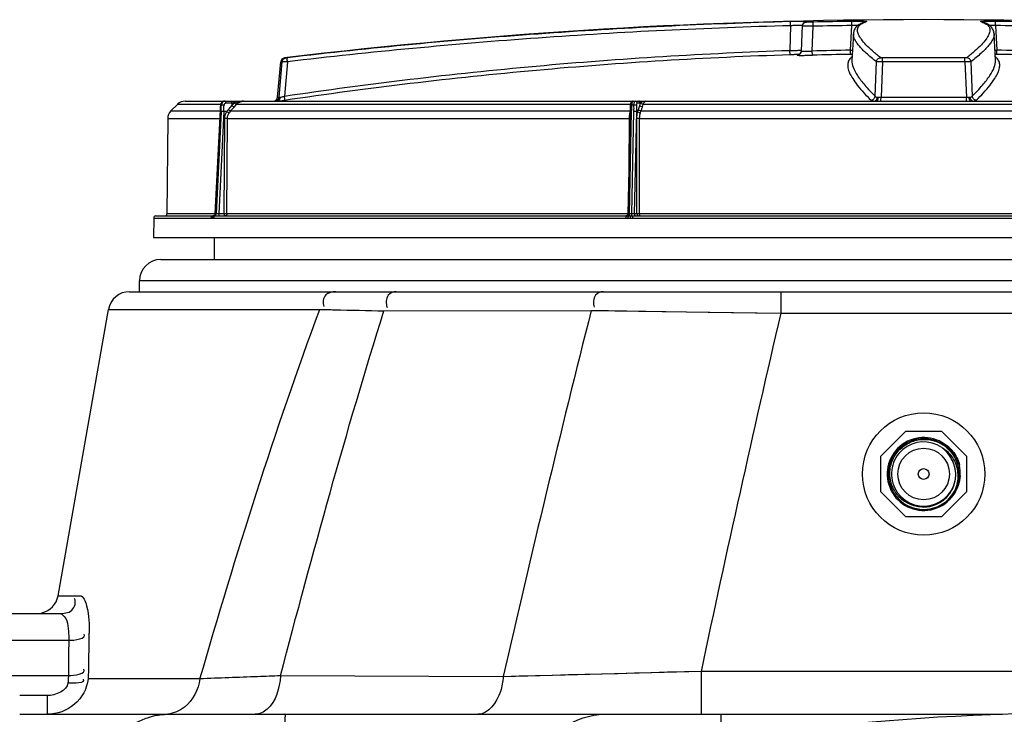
# Model space of a CAD drawing. Header units: millimetres. Extents: x 0 to 297, y 0 to 210.
# Tile 42 of 46: x 251 to 262, y 173 to 181. Entities that reach past the tile are written whole.
import ezdxf

# ---------------------------------------------------------------- set-up
doc = ezdxf.new("R2010")
doc.units = ezdxf.units.MM
doc.header["$LTSCALE"] = 16.335
doc.layers.get('0').update_dxf_attribs({"linetype": 'CONTINUOUS'})
doc.layers.add('08_SURFACES', color=7, linetype='CONTINUOUS')
doc.layers.add('AXES_REF', color=7, linetype='CONTINUOUS')

msp = doc.modelspace()

# ---------------------------------------------------------------- linework, layer by layer
at = {"color": 9, "linetype": 'Continuous'}
for p, q in [((259.993, 180.736), (259.993, 180.744)), ((260.069, 180.688), (260.068, 180.736)), ((260.521, 180.696), (260.52, 180.744)), ((262.196, 180.696), (262.197, 180.744)), ((259.807, 180.694), (259.798, 180.407)), ((260.069, 180.688), (259.944, 180.688)), ((260.059, 180.399), (260.069, 180.688)), ((260.505, 180.409), (260.521, 180.696)), ((262.196, 180.696), (262.212, 180.409)), ((259.885, 180.361), (259.885, 180.351)), ((260.06, 180.351), (260.059, 180.399)), ((260.506, 180.361), (260.505, 180.409)), ((260.505, 180.409), (260.528, 180.409)), ((262.189, 180.409), (262.212, 180.409)), ((262.211, 180.361), (262.212, 180.409)), ((253.876, 180.273), (253.841, 179.86)), ((253.876, 180.273), (253.861, 180.273)), ((253.92, 180.319), (253.905, 180.319)), ((253.939, 180.274), (253.905, 179.874)), ((260.792, 179.874), (260.808, 180.274)), ((260.877, 180.273), (260.861, 179.86)), ((261.84, 180.273), (260.877, 180.273)), ((261.837, 180.319), (260.88, 180.319)), ((261.84, 180.273), (261.856, 179.86)), ((261.909, 180.274), (261.924, 179.874)), ((253.291, 179.792), (253.224, 179.791)), ((253.318, 179.792), (253.291, 179.792)), ((253.291, 179.792), (253.292, 179.763)), ((253.292, 179.763), (253.318, 179.792)), ((253.321, 179.793), (253.318, 179.792)), ((253.825, 179.86), (253.841, 179.86)), ((253.827, 179.816), (253.905, 179.827)), ((253.827, 179.816), (260.788, 179.816)), ((258.047, 179.792), (258.018, 179.791)), ((258.058, 179.792), (258.047, 179.792)), ((258.047, 179.792), (258.049, 179.763)), ((258.049, 179.763), (258.058, 179.792)), ((258.06, 179.793), (258.058, 179.792)), ((260.861, 179.86), (261.856, 179.86)), ((261.929, 179.816), (268.89, 179.816)), ((252.581, 179.701), (253.154, 179.701)), ((253.159, 179.778), (252.659, 179.778)), ((253.155, 179.696), (253.097, 178.501)), ((253.166, 179.696), (253.109, 178.501)), ((253.197, 179.695), (253.139, 178.502)), ((253.155, 179.696), (253.153, 179.696)), ((253.169, 179.767), (253.159, 179.767)), ((253.232, 179.693), (253.197, 179.695)), ((253.276, 179.701), (257.936, 179.701)), ((253.318, 179.747), (253.346, 179.778)), ((257.939, 179.778), (253.346, 179.778)), ((257.949, 179.696), (257.925, 178.501)), ((257.976, 179.696), (257.952, 178.501)), ((257.976, 179.767), (257.953, 179.767)), ((258.008, 179.695), (257.984, 178.502)), ((258.025, 179.693), (258.008, 179.695)), ((258.063, 179.701), (264.654, 179.701)), ((258.079, 179.747), (258.089, 179.778)), ((264.628, 179.778), (258.089, 179.778)), ((252.544, 179.613), (253.149, 179.613)), ((253.202, 178.502), (253.21, 179.613)), ((253.24, 179.613), (253.21, 179.613)), ((253.233, 178.502), (253.24, 179.613)), ((253.24, 179.613), (257.925, 179.613)), ((257.925, 179.613), (257.921, 179.032)), ((258.015, 178.502), (258.014, 179.613)), ((258.046, 179.613), (258.014, 179.613)), ((258.046, 179.613), (264.671, 179.613)), ((258.046, 178.502), (258.046, 179.613)), ((252.38, 178.453), (253.048, 178.453)), ((253.095, 178.502), (252.534, 178.502)), ((253.048, 178.453), (253.058, 178.453)), ((253.058, 178.453), (253.07, 178.453)), ((253.07, 178.453), (253.08, 178.453)), ((253.073, 178.477), (253.078, 178.477)), ((253.078, 178.477), (253.089, 178.477)), ((253.08, 178.453), (257.884, 178.453)), ((253.089, 178.477), (253.103, 178.477)), ((253.097, 178.501), (253.095, 178.501)), ((253.109, 178.501), (253.097, 178.501)), ((253.202, 178.502), (253.139, 178.502)), ((253.233, 178.502), (253.202, 178.502)), ((257.91, 178.502), (253.233, 178.502)), ((257.884, 178.453), (257.909, 178.453)), ((257.894, 178.477), (257.917, 178.477)), ((257.909, 178.453), (257.936, 178.453)), ((257.917, 178.477), (257.944, 178.477)), ((257.952, 178.501), (257.925, 178.501)), ((257.936, 178.453), (257.961, 178.453)), ((257.944, 178.477), (257.971, 178.477)), ((257.961, 178.453), (264.756, 178.453)), ((258.015, 178.502), (257.984, 178.502)), ((258.046, 178.502), (258.015, 178.502)), ((264.67, 178.502), (258.046, 178.502)), ((270.171, 177.72), (252.215, 177.72)), ((259.691, 177.595), (259.691, 177.345)), ((251.854, 177.388), (254.317, 177.388)), ((255.065, 177.372), (257.483, 177.377)), ((257.483, 177.377), (259.691, 177.345)), ((259.691, 177.345), (267.943, 177.345)), ((251.265, 174.051), (251.517, 174.051)), ((245.929, 173.532), (251.389, 173.532)), ((258.762, 173.17), (256.455, 173.108)), ((265.389, 173.17), (258.762, 173.17)), ((258.762, 173.17), (258.762, 172.67)), ((245.692, 173.122), (251.385, 173.122)), ((252.92, 173.083), (251.616, 173.083)), ((256.455, 173.108), (253.858, 173.117)), ((251.139, 172.888), (250.818, 172.888)), ((251.139, 172.888), (251.139, 172.67)), ((258.997, 172.375), (258.997, 172.67))]:
    msp.add_line(p, q, dxfattribs=at)
at = {"color": 7, "linetype": 'Continuous'}
for p, q in [((259.934, 180.399), (259.944, 180.696)), ((260.538, 180.6), (260.521, 180.288)), ((262.195, 180.289), (262.179, 180.6)), ((253.825, 179.86), (253.861, 180.273)), ((252.747, 179.815), (269.97, 179.815)), ((252.659, 179.778), (252.581, 179.701)), ((253.154, 179.709), (253.095, 178.501)), ((253.155, 179.725), (253.154, 179.709)), ((253.156, 179.742), (253.155, 179.725)), ((253.158, 179.768), (253.156, 179.742)), ((257.937, 179.768), (257.936, 179.751)), ((252.544, 179.613), (252.534, 178.502)), ((252.38, 178.453), (252.377, 178.227)), ((252.405, 178.477), (253.075, 178.477)), ((253.072, 178.477), (253.071, 178.477)), ((253.071, 178.477), (253.071, 178.477)), ((253.073, 178.477), (253.072, 178.477)), ((253.074, 178.477), (253.073, 178.477)), ((253.103, 178.477), (257.907, 178.477)), ((257.971, 178.477), (264.746, 178.477)), ((252.377, 178.227), (270.34, 178.227)), ((253.09, 177.97), (253.09, 178.227)), ((252.465, 177.97), (270.171, 177.97)), ((252.1, 177.595), (270.973, 177.595)), ((251.265, 174.051), (251.854, 177.388)), ((260.858, 175.677), (261.151, 175.97)), ((261.151, 175.97), (261.565, 175.97)), ((261.565, 175.97), (261.858, 175.677)), ((260.858, 175.262), (260.858, 175.677)), ((261.858, 175.677), (261.858, 175.262)), ((261.151, 174.97), (260.858, 175.262)), ((261.858, 175.262), (261.565, 174.97)), ((261.565, 174.97), (261.151, 174.97)), ((246.47, 173.845), (251.276, 173.845)), ((250.818, 172.67), (262.276, 172.67))]:
    msp.add_line(p, q, dxfattribs=at)
for points in [[(260.682, 180.74), (260.667, 180.736), (260.653, 180.731), (260.64, 180.726), (260.627, 180.72), (260.616, 180.714), (260.605, 180.708), (260.594, 180.701), (260.585, 180.693), (260.576, 180.685), (260.568, 180.676), (260.561, 180.667), (260.554, 180.657), (260.549, 180.647), (260.545, 180.636), (260.542, 180.625), (260.539, 180.615), (260.538, 180.604), (260.538, 180.6)], [(262.179, 180.6), (262.179, 180.604), (262.177, 180.615), (262.175, 180.625), (262.172, 180.636), (262.168, 180.647), (262.162, 180.657), (262.156, 180.667), (262.149, 180.676), (262.141, 180.685), (262.132, 180.693), (262.122, 180.701), (262.112, 180.708), (262.101, 180.714), (262.089, 180.72), (262.077, 180.726), (262.064, 180.731), (262.05, 180.736), (262.035, 180.74)], [(253.206, 179.815), (253.205, 179.815), (253.203, 179.814), (253.201, 179.814), (253.199, 179.814), (253.197, 179.814), (253.196, 179.814), (253.194, 179.813), (253.192, 179.813), (253.19, 179.812), (253.189, 179.811), (253.187, 179.811), (253.185, 179.81), (253.184, 179.809), (253.182, 179.808), (253.181, 179.807), (253.179, 179.806), (253.177, 179.805), (253.176, 179.804), (253.175, 179.803), (253.173, 179.801), (253.172, 179.8), (253.171, 179.799), (253.169, 179.797), (253.168, 179.796), (253.167, 179.794), (253.166, 179.793), (253.165, 179.791), (253.164, 179.789), (253.163, 179.788), (253.162, 179.786), (253.161, 179.784), (253.161, 179.782), (253.16, 179.78), (253.16, 179.779), (253.159, 179.777), (253.159, 179.775), (253.158, 179.773), (253.158, 179.771), (253.158, 179.769), (253.158, 179.768)], [(257.972, 179.815), (257.971, 179.815), (257.97, 179.814), (257.968, 179.814), (257.967, 179.814), (257.966, 179.814), (257.965, 179.814), (257.964, 179.813), (257.962, 179.813), (257.961, 179.813), (257.96, 179.812), (257.959, 179.811), (257.958, 179.811), (257.957, 179.81), (257.956, 179.809), (257.954, 179.809), (257.953, 179.808), (257.952, 179.807), (257.952, 179.806), (257.951, 179.805), (257.95, 179.804), (257.949, 179.803), (257.948, 179.802), (257.947, 179.801), (257.946, 179.8), (257.946, 179.799), (257.945, 179.797), (257.944, 179.796), (257.944, 179.795), (257.943, 179.793), (257.942, 179.792), (257.942, 179.791), (257.941, 179.789), (257.941, 179.787), (257.94, 179.786), (257.94, 179.784), (257.939, 179.782), (257.939, 179.781), (257.939, 179.779), (257.938, 179.777), (257.938, 179.776), (257.938, 179.774), (257.938, 179.772), (257.937, 179.771), (257.937, 179.769), (257.937, 179.768)], [(257.936, 179.751), (257.936, 179.742), (257.935, 179.733), (257.935, 179.725), (257.935, 179.716), (257.934, 179.708), (257.934, 179.701), (257.91, 178.502)], [(253.095, 178.501), (253.095, 178.5), (253.095, 178.499), (253.095, 178.498), (253.095, 178.496), (253.095, 178.495), (253.094, 178.494), (253.094, 178.493), (253.093, 178.492), (253.093, 178.491), (253.092, 178.49), (253.092, 178.489), (253.091, 178.488), (253.091, 178.487), (253.09, 178.486), (253.089, 178.486), (253.089, 178.485), (253.088, 178.484), (253.087, 178.483), (253.086, 178.483), (253.085, 178.482), (253.084, 178.481), (253.083, 178.481), (253.082, 178.48), (253.081, 178.48), (253.08, 178.479), (253.079, 178.479), (253.078, 178.478), (253.077, 178.478), (253.076, 178.478), (253.075, 178.477), (253.074, 178.477)], [(257.892, 178.478), (257.891, 178.478), (257.89, 178.477), (257.888, 178.477), (257.887, 178.477), (257.886, 178.477)], [(257.91, 178.502), (257.91, 178.5), (257.91, 178.499), (257.91, 178.498), (257.909, 178.497), (257.909, 178.496), (257.909, 178.495), (257.909, 178.494), (257.908, 178.493), (257.908, 178.492), (257.907, 178.491), (257.907, 178.49), (257.906, 178.489), (257.905, 178.488), (257.905, 178.487), (257.904, 178.486), (257.903, 178.485), (257.902, 178.484), (257.902, 178.483), (257.901, 178.483), (257.9, 178.482), (257.899, 178.481), (257.898, 178.481), (257.897, 178.48), (257.896, 178.48), (257.895, 178.479), (257.894, 178.479), (257.893, 178.478), (257.892, 178.478)]]:
    msp.add_lwpolyline(points, dxfattribs=at)
at = {"color": 9, "linetype": 'Continuous'}
for points in [[(257.483, 177.377), (257.684, 177.374), (257.896, 177.371), (258.119, 177.368), (258.351, 177.364), (258.592, 177.361), (258.846, 177.357), (259.116, 177.353), (259.398, 177.349), (259.691, 177.345)], [(251.62, 173.203), (251.62, 173.19), (251.62, 173.177), (251.619, 173.164), (251.619, 173.151), (251.618, 173.137), (251.618, 173.124), (251.617, 173.11), (251.616, 173.097), (251.616, 173.083)], [(258.762, 173.17), (258.568, 173.164), (258.373, 173.159), (258.178, 173.154), (257.985, 173.149), (257.793, 173.143), (257.601, 173.138), (257.408, 173.133), (257.217, 173.128), (257.025, 173.123), (256.833, 173.118), (256.643, 173.113), (256.455, 173.108)], [(251.385, 173.122), (251.385, 173.113), (251.385, 173.103), (251.384, 173.094), (251.384, 173.084), (251.384, 173.075), (251.383, 173.065), (251.382, 173.055), (251.382, 173.045), (251.381, 173.036)]]:
    msp.add_lwpolyline(points, dxfattribs=at)
at = {"color": 7, "linetype": 'Continuous'}
for centre, radius, start, end in [((261.358, 118.265), 62.5, 83.15065, 96.84935), ((253.911, 180.269), 0.05, 96.8493, 175), ((252.747, 179.69), 0.125, 90, 134.75), ((253.775, 179.865), 0.05, 270, 355), ((252.669, 179.612), 0.125, 134.75, 179.5), ((252.405, 178.452), 0.025, 90, 179), ((252.509, 178.502), 0.025, 270, 359.5), ((252.465, 177.72), 0.25, 90, 180), ((252.1, 177.345), 0.25, 90, 170), ((261.358, 175.47), 0.425, 55.2936, 357.0942), ((261.358, 175.47), 0.412, 16.8691, 16.3859), ((261.358, 175.47), 0.375, 55.2913, 357.0964), ((261.345, 175.48), 0.374, 36.0632, 52.6322), ((261.37, 175.457), 0.429, 40.9909, 57.5552), ((261.359, 175.452), 0.374, 359.752, 16.3211), ((261.362, 175.464), 0.411, 17.5367, 17.7471), ((261.362, 175.464), 0.411, 17.2617, 17.5367), ((261.355, 175.487), 0.429, 354.8326, 11.3969), ((261.364, 175.474), 0.42, 277.1121, 294.2787), ((261.365, 175.471), 0.416, 269.1384, 277.0528), ((251.019, 174.095), 0.25, 283.3333, 350), ((263.321, 142.688), 30, 77.7451, 102.8551)]:
    msp.add_arc(centre, radius, start, end, dxfattribs=at)
at = {"color": 9, "linetype": 'Continuous'}
for centre, radius, start, end in [((261.358, 118.312), 62.438, 90.76933, 91.18452), ((260.783, 180.417), 0.337, 105.2503, 107.8248), ((260.695, 180.692), 0.0497, 90.5026, 105.2561), ((261.933, 180.414), 0.34, 72.4659, 74.7414), ((262.022, 180.692), 0.0497, 74.7439, 89.4974), ((261.358, 118.312), 62.438, 88.81548, 89.23067), ((261.358, 118.314), 62.388, 90.76933, 91.18452), ((261.358, 118.314), 62.388, 88.81548, 89.23067), ((259.884, 180.411), 0.0501, 349.1526, 357.9936), ((261.358, 130.418), 49.998, 90.9784, 91.4897), ((261.358, 130.419), 49.949, 90.9784, 91.4897), ((260.546, 178.021), 2.34, 90.5017, 90.9827), ((262.171, 178.02), 2.341, 89.0173, 89.4983), ((261.358, 130.419), 49.949, 88.5103, 89.0216), ((261.358, 130.418), 49.998, 88.5103, 89.0216), ((253.806, 179.958), 0.143, 269.97, 278.1111), ((253.85, 179.892), 0.0325, 270.4767, 284.2007), ((260.834, 180.983), 1.123, 269.7745, 271.3488), ((256.826, 179.515), 3.675, 176.061, 177.171), ((249.506, 179.87), 3.664, 357.2846, 358.3967), ((246.921, 180.001), 6.284, 357.2047, 357.8647), ((253.363, 179.61), 0.155, 136.136, 147.6396), ((253.371, 179.61), 0.132, 136.637, 148.3076), ((257.929, 179.716), 0.0364, 272.4017, 277.1872), ((258.045, 179.663), 0.115, 160.5797, 162.4403), ((257.934, 181.92), 2.307, 269.7616, 269.9522), ((253.071, 178.456), 0.0214, 90.0013, 92.917), ((445.668, 129.828), 194.1, 165.81972, 167.11595), ((469.935, 128.353), 215.876, 166.88289, 168.01812), ((261.357, 175.469), 0.371, 26.5039, 38.6531), ((261.357, 175.469), 0.431, 26.2132, 38.6502), ((261.357, 175.469), 0.431, 14.131, 26.1779), ((261.358, 175.47), 0.37, 25.3907, 26.4867), ((261.358, 175.469), 0.371, 14.1802, 25.3772), ((288.142, 172.906), 36.523, 178.8893, 179.5331), ((287.25, 172.957), 35.865, 179.0809, 179.7364)]:
    msp.add_arc(centre, radius, start, end, dxfattribs=at)
for points, knots in [([(259.802, 180.742), (258.821, 180.716), (256.863, 180.62), (254.912, 180.436), (253.941, 180.321)], [0, 0, 0, 0, 0.500842, 1, 1, 1, 1]), ([(259.993, 180.744), (259.993, 180.744), (259.991, 180.744), (259.989, 180.745), (259.984, 180.745), (259.977, 180.745), (259.969, 180.745), (259.955, 180.745), (259.934, 180.744), (259.905, 180.744), (259.873, 180.743), (259.838, 180.743), (259.814, 180.742), (259.802, 180.742)], [0, 0, 0, 0, 0.005017, 0.019738, 0.044105, 0.077879, 0.120708, 0.172139, 0.298505, 0.45152, 0.624537, 0.810038, 1, 1, 1, 1]), ([(259.807, 180.694), (259.807, 180.7), (259.807, 180.712), (259.806, 180.725), (259.804, 180.733), (259.804, 180.738), (259.803, 180.74), (259.802, 180.742), (259.802, 180.742)], [0, 0, 0, 0, 0.379014, 0.69796, 0.820655, 0.913014, 0.972434, 1, 1, 1, 1]), ([(259.944, 180.696), (259.944, 180.708), (259.955, 180.733), (259.981, 180.744), (259.993, 180.744)], [0, 0, 0, 0, 0.499985, 1, 1, 1, 1]), ([(259.944, 180.688), (259.944, 180.7), (259.955, 180.726), (259.98, 180.736), (259.993, 180.736)], [0, 0, 0, 0, 0.499963, 1, 1, 1, 1]), ([(260.068, 180.736), (260.058, 180.736), (260.044, 180.736), (260.026, 180.736), (260.015, 180.736), (260.006, 180.736), (260, 180.736), (259.996, 180.736), (259.994, 180.736), (259.993, 180.736), (259.993, 180.736), (259.993, 180.736)], [0, 0, 0, 0, 0.382661, 0.555568, 0.707097, 0.831395, 0.923684, 0.95668, 0.980477, 0.994887, 1, 1, 1, 1]), ([(260.694, 180.742), (260.697, 180.742), (260.679, 180.744), (260.671, 180.744), (260.647, 180.745), (260.621, 180.745), (260.578, 180.745), (260.544, 180.744), (260.52, 180.744)], [0, 0, 0, 0, 0.04782, 0.133962, 0.257522, 0.413178, 0.594171, 1, 1, 1, 1]), ([(260.857, 180.321), (260.824, 180.346), (260.765, 180.395), (260.689, 180.466), (260.634, 180.53), (260.598, 180.586), (260.585, 180.631), (260.588, 180.662), (260.599, 180.689), (260.629, 180.718), (260.661, 180.731), (260.68, 180.737)], [0, 0, 0, 0, 0.218228, 0.400132, 0.546806, 0.660751, 0.747641, 0.784836, 0.820814, 0.899107, 1, 1, 1, 1]), ([(262.035, 180.738), (262.054, 180.732), (262.086, 180.719), (262.118, 180.69), (262.129, 180.662), (262.132, 180.632), (262.119, 180.587), (262.083, 180.53), (262.028, 180.467), (261.952, 180.395), (261.893, 180.347), (261.86, 180.321)], [0, 0, 0, 0, 0.10156, 0.180187, 0.216179, 0.253303, 0.339906, 0.45355, 0.600003, 0.781773, 1, 1, 1, 1]), ([(262.197, 180.744), (262.173, 180.744), (262.139, 180.745), (262.096, 180.745), (262.07, 180.745), (262.046, 180.744), (262.037, 180.744), (262.02, 180.742), (262.023, 180.742)], [0, 0, 0, 0, 0.405827, 0.58682, 0.742476, 0.866036, 0.952179, 1, 1, 1, 1]), ([(259.807, 180.694), (258.825, 180.669), (256.865, 180.573), (254.912, 180.389), (253.939, 180.274)], [0, 0, 0, 0, 0.500842, 1, 1, 1, 1]), ([(259.944, 180.696), (259.944, 180.696), (259.943, 180.697), (259.941, 180.697), (259.938, 180.697), (259.931, 180.698), (259.919, 180.698), (259.902, 180.698), (259.882, 180.697), (259.85, 180.696), (259.825, 180.695), (259.807, 180.694)], [0, 0, 0, 0, 0.006009, 0.020901, 0.045249, 0.078931, 0.17295, 0.299113, 0.451987, 0.624887, 1, 1, 1, 1]), ([(260.591, 180.698), (260.585, 180.698), (260.562, 180.697), (260.539, 180.697), (260.521, 180.696)], [0, 0, 0, 0, 0.230154, 1, 1, 1, 1]), ([(260.808, 180.274), (260.767, 180.306), (260.695, 180.365), (260.617, 180.443), (260.574, 180.499), (260.548, 180.543), (260.537, 180.579), (260.538, 180.6)], [0, 0, 0, 0, 0.361644, 0.644298, 0.757368, 0.852949, 1, 1, 1, 1]), ([(262.179, 180.6), (262.18, 180.579), (262.169, 180.543), (262.143, 180.499), (262.1, 180.443), (262.022, 180.365), (261.95, 180.306), (261.909, 180.274)], [0, 0, 0, 0, 0.147049, 0.242629, 0.355698, 0.638352, 1, 1, 1, 1]), ([(262.196, 180.696), (262.19, 180.696), (262.167, 180.697), (262.143, 180.697), (262.126, 180.698)], [0, 0, 0, 0, 0.264249, 1, 1, 1, 1]), ([(253.905, 179.874), (254.879, 180.019), (256.84, 180.253), (258.81, 180.374), (259.798, 180.407)], [0, 0, 0, 0, 0.499166, 1, 1, 1, 1]), ([(259.798, 180.407), (259.806, 180.407), (259.823, 180.407), (259.848, 180.407), (259.871, 180.407), (259.892, 180.408), (259.907, 180.408), (259.917, 180.408), (259.923, 180.408), (259.927, 180.408), (259.931, 180.408), (259.933, 180.409), (259.934, 180.409), (259.934, 180.409)], [0, 0, 0, 0, 0.189871, 0.375232, 0.548099, 0.701011, 0.827368, 0.878836, 0.92173, 0.955592, 0.980063, 0.994895, 1, 1, 1, 1]), ([(259.804, 180.359), (259.803, 180.359), (259.802, 180.361), (259.802, 180.364), (259.801, 180.368), (259.8, 180.376), (259.798, 180.39), (259.798, 180.401), (259.798, 180.407)], [0, 0, 0, 0, 0.02814, 0.088103, 0.180781, 0.303556, 0.622031, 1, 1, 1, 1]), ([(259.804, 180.359), (259.814, 180.36), (259.829, 180.36), (259.848, 180.361), (259.86, 180.361), (259.871, 180.361), (259.878, 180.361), (259.882, 180.361), (259.884, 180.361), (259.885, 180.361), (259.885, 180.361), (259.885, 180.361)], [0, 0, 0, 0, 0.375453, 0.548471, 0.701486, 0.827842, 0.922077, 0.955836, 0.980191, 0.994914, 1, 1, 1, 1]), ([(259.885, 180.361), (259.897, 180.361), (259.919, 180.369), (259.931, 180.39), (259.933, 180.401)], [0, 0, 0, 0, 0.500024, 1, 1, 1, 1]), ([(259.885, 180.351), (259.897, 180.351), (259.923, 180.362), (259.933, 180.387), (259.934, 180.399)], [0, 0, 0, 0, 0.500058, 1, 1, 1, 1]), ([(259.934, 180.399), (259.934, 180.398), (259.938, 180.398), (259.944, 180.397), (259.956, 180.397), (259.971, 180.397), (259.99, 180.397), (260.019, 180.397), (260.043, 180.398), (260.059, 180.399)], [0, 0, 0, 0, 0.020755, 0.077553, 0.169636, 0.293717, 0.445063, 0.617799, 1, 1, 1, 1]), ([(253.876, 180.273), (253.877, 180.284), (253.887, 180.307), (253.909, 180.317), (253.92, 180.319)], [0, 0, 0, 0, 0.500325, 1, 1, 1, 1]), ([(253.939, 180.274), (253.932, 180.274), (253.917, 180.274), (253.898, 180.274), (253.885, 180.274), (253.878, 180.274), (253.876, 180.273)], [0, 0, 0, 0, 0.377166, 0.691303, 0.906998, 1, 1, 1, 1]), ([(253.905, 179.827), (254.88, 179.972), (256.843, 180.206), (258.815, 180.327), (259.804, 180.359)], [0, 0, 0, 0, 0.499166, 1, 1, 1, 1]), ([(253.941, 180.321), (253.936, 180.32), (253.929, 180.32), (253.922, 180.319), (253.92, 180.319)], [0, 0, 0, 0, 0.690252, 1, 1, 1, 1]), ([(253.939, 180.274), (253.939, 180.28), (253.938, 180.291), (253.938, 180.306), (253.938, 180.314), (253.94, 180.321), (253.941, 180.321)], [0, 0, 0, 0, 0.375891, 0.691533, 0.90595, 1, 1, 1, 1]), ([(259.885, 180.351), (259.885, 180.351), (259.887, 180.35), (259.889, 180.35), (259.893, 180.35), (259.899, 180.35), (259.906, 180.349), (259.919, 180.349), (259.938, 180.349), (259.964, 180.349), (259.994, 180.35), (260.026, 180.35), (260.049, 180.351), (260.06, 180.351)], [0, 0, 0, 0, 0.005301, 0.019745, 0.043543, 0.076525, 0.1184, 0.168777, 0.293038, 0.444537, 0.617414, 0.804981, 1, 1, 1, 1]), ([(260.524, 180.332), (260.511, 180.322), (260.487, 180.3), (260.47, 180.253), (260.473, 180.199), (260.494, 180.139), (260.532, 180.072), (260.612, 179.963), (260.687, 179.883), (260.744, 179.827)], [0, 0, 0, 0, 0.078724, 0.153219, 0.236379, 0.337758, 0.46269, 0.613916, 1, 1, 1, 1]), ([(260.521, 180.288), (260.52, 180.262), (260.535, 180.199), (260.589, 180.103), (260.677, 179.992), (260.75, 179.915), (260.792, 179.874)], [0, 0, 0, 0, 0.158405, 0.371878, 0.651048, 1, 1, 1, 1]), ([(260.808, 180.274), (260.809, 180.286), (260.82, 180.31), (260.845, 180.321), (260.857, 180.321)], [0, 0, 0, 0, 0.500861, 1, 1, 1, 1]), ([(260.877, 180.273), (260.862, 180.274), (260.839, 180.274), (260.816, 180.274), (260.808, 180.274)], [0, 0, 0, 0, 0.660213, 1, 1, 1, 1]), ([(260.88, 180.319), (260.875, 180.319), (260.868, 180.319), (260.86, 180.32), (260.858, 180.32), (260.857, 180.321)], [0, 0, 0, 0, 0.658522, 0.880611, 1, 1, 1, 1]), ([(260.877, 180.273), (260.877, 180.279), (260.877, 180.289), (260.878, 180.302), (260.879, 180.312), (260.879, 180.317), (260.88, 180.319)], [0, 0, 0, 0, 0.361032, 0.669697, 0.890794, 1, 1, 1, 1]), ([(261.86, 180.321), (261.859, 180.32), (261.856, 180.32), (261.849, 180.319), (261.842, 180.319), (261.837, 180.319)], [0, 0, 0, 0, 0.119382, 0.341468, 1, 1, 1, 1]), ([(261.84, 180.273), (261.84, 180.279), (261.839, 180.289), (261.839, 180.302), (261.838, 180.312), (261.838, 180.317), (261.837, 180.319)], [0, 0, 0, 0, 0.361032, 0.669697, 0.890794, 1, 1, 1, 1]), ([(261.909, 180.274), (261.901, 180.274), (261.878, 180.274), (261.855, 180.274), (261.84, 180.273)], [0, 0, 0, 0, 0.339776, 1, 1, 1, 1]), ([(261.909, 180.274), (261.908, 180.286), (261.897, 180.31), (261.872, 180.321), (261.86, 180.321)], [0, 0, 0, 0, 0.500861, 1, 1, 1, 1]), ([(261.924, 179.874), (261.966, 179.915), (262.039, 179.992), (262.127, 180.104), (262.182, 180.199), (262.197, 180.262), (262.195, 180.289)], [0, 0, 0, 0, 0.348976, 0.62815, 0.841612, 1, 1, 1, 1]), ([(261.973, 179.827), (262.029, 179.883), (262.105, 179.963), (262.185, 180.072), (262.223, 180.139), (262.243, 180.199), (262.247, 180.253), (262.229, 180.3), (262.206, 180.322), (262.193, 180.332)], [0, 0, 0, 0, 0.386083, 0.537309, 0.662242, 0.763622, 0.846783, 0.92128, 1, 1, 1, 1]), ([(253.206, 179.815), (253.194, 179.815), (253.17, 179.804), (253.16, 179.779), (253.159, 179.767)], [0, 0, 0, 0, 0.484605, 1, 1, 1, 1]), ([(253.215, 179.815), (253.204, 179.815), (253.179, 179.804), (253.17, 179.779), (253.169, 179.767)], [0, 0, 0, 0, 0.488125, 1, 1, 1, 1]), ([(253.224, 179.791), (253.218, 179.791), (253.205, 179.786), (253.2, 179.773), (253.2, 179.767)], [0, 0, 0, 0, 0.489965, 1, 1, 1, 1]), ([(253.224, 179.791), (253.223, 179.797), (253.223, 179.804), (253.218, 179.815), (253.215, 179.815)], [0, 0, 0, 0, 0.655053, 1, 1, 1, 1]), ([(253.291, 179.792), (253.291, 179.797), (253.29, 179.805), (253.285, 179.815), (253.282, 179.815)], [0, 0, 0, 0, 0.642205, 1, 1, 1, 1]), ([(253.318, 179.792), (253.318, 179.796), (253.317, 179.804), (253.314, 179.811), (253.312, 179.813)], [0, 0, 0, 0, 0.590644, 1, 1, 1, 1]), ([(253.321, 179.793), (253.321, 179.798), (253.321, 179.805), (253.316, 179.815), (253.313, 179.815)], [0, 0, 0, 0, 0.653292, 1, 1, 1, 1]), ([(253.426, 179.815), (253.417, 179.815), (253.381, 179.812), (253.346, 179.802), (253.321, 179.793)], [0, 0, 0, 0, 0.253453, 1, 1, 1, 1]), ([(253.346, 179.778), (253.342, 179.778), (253.333, 179.783), (253.325, 179.789), (253.321, 179.793)], [0, 0, 0, 0, 0.402529, 1, 1, 1, 1]), ([(253.346, 179.778), (253.356, 179.79), (253.381, 179.808), (253.411, 179.815), (253.426, 179.815)], [0, 0, 0, 0, 0.50248, 1, 1, 1, 1]), ([(253.791, 179.815), (253.803, 179.815), (253.829, 179.824), (253.84, 179.848), (253.841, 179.86)], [0, 0, 0, 0, 0.499632, 1, 1, 1, 1]), ([(253.806, 179.815), (253.817, 179.815), (253.84, 179.825), (253.849, 179.848), (253.85, 179.86)], [0, 0, 0, 0, 0.478061, 1, 1, 1, 1]), ([(253.827, 179.816), (253.835, 179.817), (253.853, 179.83), (253.858, 179.85), (253.858, 179.861)], [0, 0, 0, 0, 0.45841, 1, 1, 1, 1]), ([(253.841, 179.86), (253.842, 179.86), (253.845, 179.86), (253.848, 179.86), (253.85, 179.86)], [0, 0, 0, 0, 0.312032, 1, 1, 1, 1]), ([(253.858, 179.861), (253.861, 179.862), (253.877, 179.866), (253.893, 179.87), (253.905, 179.874)], [0, 0, 0, 0, 0.208943, 1, 1, 1, 1]), ([(253.905, 179.827), (253.906, 179.828), (253.908, 179.834), (253.908, 179.843), (253.907, 179.858), (253.906, 179.868), (253.905, 179.874)], [0, 0, 0, 0, 0.094782, 0.309362, 0.624587, 1, 1, 1, 1]), ([(257.972, 179.815), (257.969, 179.815), (257.963, 179.81), (257.958, 179.8), (257.954, 179.785), (257.953, 179.773), (257.953, 179.767)], [0, 0, 0, 0, 0.141855, 0.361086, 0.657329, 1, 1, 1, 1]), ([(257.995, 179.815), (257.989, 179.815), (257.98, 179.801), (257.977, 179.785), (257.976, 179.773), (257.976, 179.767)], [0, 0, 0, 0, 0.361025, 0.657235, 1, 1, 1, 1]), ([(258.018, 179.791), (258.017, 179.797), (258.012, 179.809), (258.001, 179.815), (257.995, 179.815)], [0, 0, 0, 0, 0.517336, 1, 1, 1, 1]), ([(258.018, 179.791), (258.014, 179.791), (258.008, 179.782), (258.008, 179.773), (258.008, 179.767)], [0, 0, 0, 0, 0.367847, 1, 1, 1, 1]), ([(258.047, 179.792), (258.047, 179.798), (258.042, 179.809), (258.03, 179.815), (258.024, 179.815)], [0, 0, 0, 0, 0.513371, 1, 1, 1, 1]), ([(258.058, 179.792), (258.058, 179.798), (258.053, 179.809), (258.041, 179.815), (258.035, 179.815)], [0, 0, 0, 0, 0.513371, 1, 1, 1, 1]), ([(258.06, 179.793), (258.059, 179.799), (258.054, 179.81), (258.042, 179.815), (258.037, 179.815)], [0, 0, 0, 0, 0.516221, 1, 1, 1, 1]), ([(258.119, 179.815), (258.108, 179.815), (258.086, 179.81), (258.067, 179.8), (258.06, 179.793)], [0, 0, 0, 0, 0.519803, 1, 1, 1, 1]), ([(258.089, 179.778), (258.086, 179.778), (258.075, 179.779), (258.063, 179.786), (258.06, 179.793)], [0, 0, 0, 0, 0.262893, 1, 1, 1, 1]), ([(258.089, 179.778), (258.09, 179.784), (258.094, 179.793), (258.1, 179.805), (258.109, 179.813), (258.116, 179.815), (258.119, 179.815)], [0, 0, 0, 0, 0.327222, 0.596044, 0.812723, 1, 1, 1, 1]), ([(260.744, 179.827), (260.756, 179.828), (260.78, 179.838), (260.791, 179.862), (260.792, 179.874)], [0, 0, 0, 0, 0.4998, 1, 1, 1, 1]), ([(260.744, 179.827), (260.745, 179.826), (260.75, 179.823), (260.765, 179.819), (260.778, 179.817), (260.788, 179.816)], [0, 0, 0, 0, 0.138246, 0.352377, 1, 1, 1, 1]), ([(260.788, 179.816), (260.791, 179.817), (260.809, 179.826), (260.817, 179.846), (260.818, 179.861)], [0, 0, 0, 0, 0.206515, 1, 1, 1, 1]), ([(260.788, 179.816), (260.789, 179.816), (260.795, 179.815), (260.801, 179.815), (260.806, 179.815)], [0, 0, 0, 0, 0.228464, 1, 1, 1, 1]), ([(260.792, 179.874), (260.794, 179.871), (260.803, 179.865), (260.812, 179.862), (260.818, 179.861)], [0, 0, 0, 0, 0.38138, 1, 1, 1, 1]), ([(260.806, 179.815), (260.813, 179.815), (260.823, 179.826), (260.828, 179.843), (260.83, 179.854), (260.83, 179.86)], [0, 0, 0, 0, 0.382971, 0.670756, 1, 1, 1, 1]), ([(260.857, 179.815), (260.858, 179.815), (260.858, 179.816), (260.859, 179.818), (260.859, 179.823), (260.86, 179.831), (260.86, 179.843), (260.861, 179.854), (260.861, 179.86)], [0, 0, 0, 0, 0.02287, 0.079621, 0.170445, 0.29261, 0.613769, 1, 1, 1, 1]), ([(261.856, 179.86), (261.859, 179.86), (261.869, 179.86), (261.879, 179.86), (261.887, 179.86)], [0, 0, 0, 0, 0.26037, 1, 1, 1, 1]), ([(261.859, 179.815), (261.859, 179.815), (261.859, 179.816), (261.858, 179.818), (261.858, 179.823), (261.857, 179.831), (261.856, 179.843), (261.856, 179.854), (261.856, 179.86)], [0, 0, 0, 0, 0.02287, 0.079621, 0.170445, 0.29261, 0.613769, 1, 1, 1, 1]), ([(261.911, 179.815), (261.904, 179.815), (261.894, 179.826), (261.889, 179.843), (261.887, 179.854), (261.887, 179.86)], [0, 0, 0, 0, 0.382971, 0.670756, 1, 1, 1, 1]), ([(261.898, 179.861), (261.904, 179.862), (261.914, 179.865), (261.923, 179.871), (261.924, 179.874)], [0, 0, 0, 0, 0.618615, 1, 1, 1, 1]), ([(261.929, 179.816), (261.925, 179.817), (261.908, 179.826), (261.9, 179.846), (261.898, 179.861)], [0, 0, 0, 0, 0.206515, 1, 1, 1, 1]), ([(261.911, 179.815), (261.912, 179.815), (261.919, 179.815), (261.925, 179.815), (261.929, 179.816)], [0, 0, 0, 0, 0.272579, 1, 1, 1, 1]), ([(261.973, 179.827), (261.961, 179.828), (261.937, 179.838), (261.925, 179.862), (261.924, 179.874)], [0, 0, 0, 0, 0.4998, 1, 1, 1, 1]), ([(261.929, 179.816), (261.939, 179.817), (261.952, 179.819), (261.967, 179.823), (261.972, 179.826), (261.973, 179.827)], [0, 0, 0, 0, 0.647619, 0.861751, 1, 1, 1, 1]), ([(253.159, 179.767), (253.159, 179.767), (253.159, 179.767), (253.158, 179.767), (253.158, 179.768)], [0, 0, 0, 0, 0.741519, 1, 1, 1, 1]), ([(253.197, 179.695), (253.194, 179.695), (253.184, 179.696), (253.174, 179.696), (253.166, 179.696)], [0, 0, 0, 0, 0.299029, 1, 1, 1, 1]), ([(253.2, 179.767), (253.194, 179.768), (253.184, 179.768), (253.173, 179.768), (253.169, 179.767)], [0, 0, 0, 0, 0.589162, 1, 1, 1, 1]), ([(253.21, 179.613), (253.21, 179.62), (253.212, 179.648), (253.221, 179.675), (253.232, 179.693)], [0, 0, 0, 0, 0.252328, 1, 1, 1, 1]), ([(253.259, 179.68), (253.255, 179.68), (253.246, 179.685), (253.237, 179.69), (253.232, 179.693)], [0, 0, 0, 0, 0.400896, 1, 1, 1, 1]), ([(253.276, 179.701), (253.274, 179.701), (253.27, 179.702), (253.262, 179.708), (253.256, 179.713), (253.252, 179.717)], [0, 0, 0, 0, 0.15817, 0.396445, 1, 1, 1, 1]), ([(253.318, 179.747), (253.316, 179.747), (253.312, 179.748), (253.303, 179.753), (253.296, 179.758), (253.292, 179.763)], [0, 0, 0, 0, 0.166951, 0.406803, 1, 1, 1, 1]), ([(257.931, 179.68), (257.93, 179.674), (257.926, 179.652), (257.925, 179.63), (257.925, 179.613)], [0, 0, 0, 0, 0.2334, 1, 1, 1, 1]), ([(257.949, 179.696), (257.947, 179.696), (257.944, 179.696), (257.938, 179.696), (257.936, 179.696), (257.934, 179.696), (257.934, 179.695)], [0, 0, 0, 0, 0.405792, 0.723802, 0.927024, 1, 1, 1, 1]), ([(257.953, 179.767), (257.951, 179.767), (257.947, 179.767), (257.942, 179.768), (257.939, 179.767), (257.937, 179.768), (257.937, 179.768)], [0, 0, 0, 0, 0.407147, 0.72592, 0.929097, 1, 1, 1, 1]), ([(258.008, 179.767), (258.003, 179.768), (257.993, 179.768), (257.982, 179.768), (257.976, 179.767)], [0, 0, 0, 0, 0.426523, 1, 1, 1, 1]), ([(258.008, 179.695), (258.006, 179.695), (257.996, 179.696), (257.985, 179.696), (257.976, 179.696)], [0, 0, 0, 0, 0.17966, 1, 1, 1, 1]), ([(258.014, 179.613), (258.014, 179.62), (258.015, 179.647), (258.02, 179.674), (258.025, 179.693)], [0, 0, 0, 0, 0.260735, 1, 1, 1, 1]), ([(258.025, 179.693), (258.026, 179.695), (258.028, 179.703), (258.031, 179.712), (258.034, 179.717)], [0, 0, 0, 0, 0.262838, 1, 1, 1, 1]), ([(258.055, 179.68), (258.049, 179.68), (258.038, 179.683), (258.028, 179.689), (258.025, 179.693)], [0, 0, 0, 0, 0.539355, 1, 1, 1, 1]), ([(258.063, 179.701), (258.06, 179.701), (258.049, 179.703), (258.038, 179.71), (258.034, 179.717)], [0, 0, 0, 0, 0.259883, 1, 1, 1, 1]), ([(258.046, 179.613), (258.046, 179.619), (258.047, 179.641), (258.05, 179.664), (258.055, 179.68)], [0, 0, 0, 0, 0.260593, 1, 1, 1, 1]), ([(258.079, 179.747), (258.076, 179.747), (258.065, 179.748), (258.053, 179.755), (258.049, 179.763)], [0, 0, 0, 0, 0.265629, 1, 1, 1, 1]), ([(258.055, 179.68), (258.056, 179.681), (258.058, 179.689), (258.061, 179.696), (258.063, 179.701)], [0, 0, 0, 0, 0.26278, 1, 1, 1, 1]), ([(258.063, 179.701), (258.064, 179.705), (258.07, 179.72), (258.076, 179.735), (258.079, 179.747)], [0, 0, 0, 0, 0.253758, 1, 1, 1, 1]), ([(253.07, 178.477), (253.064, 178.477), (253.053, 178.471), (253.048, 178.459), (253.048, 178.453)], [0, 0, 0, 0, 0.486839, 1, 1, 1, 1]), ([(253.078, 178.477), (253.073, 178.476), (253.062, 178.47), (253.058, 178.459), (253.058, 178.453)], [0, 0, 0, 0, 0.487613, 1, 1, 1, 1]), ([(253.089, 178.477), (253.084, 178.476), (253.073, 178.47), (253.07, 178.459), (253.07, 178.453)], [0, 0, 0, 0, 0.487396, 1, 1, 1, 1]), ([(253.097, 178.501), (253.097, 178.495), (253.093, 178.484), (253.083, 178.478), (253.078, 178.477)], [0, 0, 0, 0, 0.51231, 1, 1, 1, 1]), ([(253.103, 178.477), (253.097, 178.477), (253.085, 178.471), (253.08, 178.459), (253.08, 178.453)], [0, 0, 0, 0, 0.485796, 1, 1, 1, 1]), ([(253.109, 178.501), (253.108, 178.495), (253.104, 178.484), (253.094, 178.478), (253.089, 178.477)], [0, 0, 0, 0, 0.51231, 1, 1, 1, 1]), ([(253.139, 178.502), (253.136, 178.502), (253.126, 178.501), (253.116, 178.501), (253.109, 178.501)], [0, 0, 0, 0, 0.298627, 1, 1, 1, 1]), ([(253.139, 178.502), (253.139, 178.496), (253.14, 178.488), (253.143, 178.48), (253.146, 178.477), (253.147, 178.477)], [0, 0, 0, 0, 0.654832, 0.873127, 1, 1, 1, 1]), ([(253.202, 178.502), (253.202, 178.496), (253.203, 178.488), (253.206, 178.48), (253.209, 178.477), (253.21, 178.477)], [0, 0, 0, 0, 0.654832, 0.873127, 1, 1, 1, 1]), ([(253.233, 178.502), (253.233, 178.496), (253.228, 178.483), (253.216, 178.477), (253.21, 178.477)], [0, 0, 0, 0, 0.514506, 1, 1, 1, 1]), ([(257.894, 178.477), (257.891, 178.477), (257.885, 178.467), (257.884, 178.458), (257.884, 178.453)], [0, 0, 0, 0, 0.3588, 1, 1, 1, 1]), ([(257.917, 178.477), (257.914, 178.476), (257.91, 178.467), (257.909, 178.458), (257.909, 178.453)], [0, 0, 0, 0, 0.384332, 1, 1, 1, 1]), ([(257.925, 178.501), (257.923, 178.501), (257.919, 178.501), (257.914, 178.501), (257.912, 178.501), (257.91, 178.501), (257.91, 178.502)], [0, 0, 0, 0, 0.500874, 0.751312, 0.876586, 1, 1, 1, 1]), ([(257.925, 178.501), (257.925, 178.496), (257.924, 178.488), (257.92, 178.479), (257.917, 178.477)], [0, 0, 0, 0, 0.616068, 1, 1, 1, 1]), ([(257.944, 178.477), (257.941, 178.476), (257.937, 178.467), (257.936, 178.458), (257.936, 178.453)], [0, 0, 0, 0, 0.383731, 1, 1, 1, 1]), ([(257.952, 178.501), (257.952, 178.496), (257.951, 178.488), (257.947, 178.479), (257.944, 178.477)], [0, 0, 0, 0, 0.616068, 1, 1, 1, 1]), ([(257.984, 178.502), (257.982, 178.502), (257.972, 178.501), (257.961, 178.501), (257.952, 178.501)], [0, 0, 0, 0, 0.179436, 1, 1, 1, 1]), ([(257.971, 178.477), (257.967, 178.477), (257.962, 178.467), (257.961, 178.458), (257.961, 178.453)], [0, 0, 0, 0, 0.356542, 1, 1, 1, 1]), ([(257.984, 178.502), (257.984, 178.496), (257.988, 178.483), (258.001, 178.477), (258.006, 178.477)], [0, 0, 0, 0, 0.521081, 1, 1, 1, 1]), ([(258.015, 178.502), (258.015, 178.496), (258.019, 178.483), (258.031, 178.477), (258.037, 178.477)], [0, 0, 0, 0, 0.521081, 1, 1, 1, 1]), ([(258.046, 178.502), (258.046, 178.496), (258.046, 178.488), (258.04, 178.477), (258.037, 178.477)], [0, 0, 0, 0, 0.644231, 1, 1, 1, 1]), ([(254.505, 177.595), (254.464, 177.595), (254.363, 177.577), (254.347, 177.463), (254.364, 177.421)], [0, 0, 0, 0, 0.473168, 1, 1, 1, 1]), ([(255.208, 177.595), (255.174, 177.595), (255.086, 177.557), (255.086, 177.456), (255.101, 177.411)], [0, 0, 0, 0, 0.416246, 1, 1, 1, 1]), ([(257.623, 177.595), (257.59, 177.595), (257.503, 177.558), (257.503, 177.458), (257.518, 177.414)], [0, 0, 0, 0, 0.412845, 1, 1, 1, 1]), ([(254.317, 177.388), (254.374, 177.387), (254.623, 177.381), (254.873, 177.376), (255.065, 177.372)], [0, 0, 0, 0, 0.227265, 1, 1, 1, 1]), ([(251.517, 174.051), (251.564, 174.051), (251.629, 173.849), (251.628, 173.721), (251.626, 173.614)], [0, 0, 0, 0, 0.306361, 1, 1, 1, 1]), ([(251.276, 173.845), (251.328, 173.845), (251.443, 173.847), (251.478, 173.978), (251.457, 174.019)], [0, 0, 0, 0, 0.52798, 1, 1, 1, 1]), ([(251.276, 173.845), (251.291, 173.845), (251.38, 173.801), (251.383, 173.686), (251.388, 173.608)], [0, 0, 0, 0, 0.154651, 1, 1, 1, 1]), ([(251.388, 173.608), (251.389, 173.596), (251.39, 173.571), (251.39, 173.545), (251.389, 173.532)], [0, 0, 0, 0, 0.487923, 1, 1, 1, 1]), ([(251.616, 173.083), (251.603, 172.972), (251.486, 172.751), (251.252, 172.67), (251.139, 172.67)], [0, 0, 0, 0, 0.497179, 1, 1, 1, 1]), ([(253.858, 173.117), (253.77, 173.114), (253.457, 173.103), (253.144, 173.091), (252.92, 173.083)], [0, 0, 0, 0, 0.283534, 1, 1, 1, 1]), ([(256.455, 173.108), (256.451, 173.05), (256.426, 172.877), (256.287, 172.67), (256.162, 172.67)], [0, 0, 0, 0, 0.318739, 1, 1, 1, 1]), ([(251.685, 171.843), (251.719, 172.062), (251.91, 172.48), (252.343, 172.67), (252.546, 172.67)], [0, 0, 0, 0, 0.521599, 1, 1, 1, 1]), ([(253.918, 172.536), (253.917, 172.569), (253.903, 172.597), (253.922, 172.67), (253.911, 172.67)], [0, 0, 0, 0, 0.744593, 1, 1, 1, 1]), ([(256.827, 172.076), (256.894, 172.244), (257.112, 172.547), (257.47, 172.67), (257.64, 172.67)], [0, 0, 0, 0, 0.515084, 1, 1, 1, 1])]:
    msp.add_open_spline(points, degree=3, knots=knots, dxfattribs=at)
for points in [[(253.312, 179.813), (253.311, 179.814), (253.31, 179.815), (253.309, 179.815)], [(260.818, 179.861), (260.822, 179.86), (260.826, 179.86), (260.83, 179.86)], [(261.887, 179.86), (261.891, 179.86), (261.895, 179.86), (261.898, 179.861)], [(253.24, 179.613), (253.24, 179.636), (253.247, 179.66), (253.259, 179.68)], [(253.252, 179.717), (253.266, 179.732), (253.279, 179.747), (253.292, 179.763)], [(253.276, 179.701), (253.29, 179.716), (253.304, 179.731), (253.318, 179.747)], [(257.934, 179.694), (257.933, 179.689), (257.931, 179.684), (257.931, 179.68)], [(257.953, 179.767), (257.951, 179.744), (257.95, 179.72), (257.949, 179.696)], [(257.976, 179.767), (257.977, 179.744), (257.977, 179.72), (257.976, 179.696)], [(258.008, 179.767), (258.008, 179.743), (258.009, 179.719), (258.008, 179.695)], [(258.034, 179.717), (258.04, 179.732), (258.045, 179.747), (258.049, 179.763)], [(252.92, 173.083), (253.34, 174.532), (253.79, 175.974), (254.317, 177.388)], [(253.858, 173.117), (254.233, 174.543), (254.624, 175.965), (255.065, 177.372)], [(251.389, 173.532), (251.454, 173.531), (251.606, 173.551), (251.57, 173.605)], [(251.385, 173.122), (251.45, 173.122), (251.6, 173.14), (251.565, 173.195)], [(251.381, 173.036), (251.373, 172.942), (251.234, 172.888), (251.139, 172.888)], [(251.381, 173.036), (251.443, 173.032), (251.6, 173.032), (251.561, 173.079)], [(252.92, 173.083), (252.901, 172.958), (252.837, 172.83), (252.738, 172.752)], [(253.858, 173.117), (253.85, 172.977), (253.806, 172.821), (253.702, 172.728)], [(252.738, 172.752), (252.683, 172.709), (252.615, 172.679), (252.546, 172.672)], [(253.702, 172.728), (253.665, 172.694), (253.613, 172.67), (253.563, 172.67)]]:
    msp.add_open_spline(points, degree=3, dxfattribs=at)
at = {"color": 7, "linetype": 'Continuous'}
for points, knots in [([(261.358, 175.085), (261.306, 175.084), (261.201, 175.104), (261.069, 175.193), (260.981, 175.327), (260.953, 175.485), (260.988, 175.641), (261.081, 175.771), (261.216, 175.857), (261.321, 175.875), (261.373, 175.874)], [0, 0, 0, 0, 0.124963, 0.249938, 0.374923, 0.499918, 0.624924, 0.74994, 0.874965, 1, 1, 1, 1]), ([(261.373, 175.874), (261.456, 175.872), (261.625, 175.815), (261.728, 175.668), (261.753, 175.589)], [0, 0, 0, 0, 0.49992, 1, 1, 1, 1]), ([(261.572, 175.778), (261.616, 175.751), (261.695, 175.678), (261.758, 175.53), (261.76, 175.37), (261.72, 175.271), (261.692, 175.227)], [0, 0, 0, 0, 0.249847, 0.499805, 0.749859, 1, 1, 1, 1]), ([(261.733, 175.642), (261.726, 175.66), (261.694, 175.727), (261.644, 175.785), (261.6, 175.819)], [0, 0, 0, 0, 0.251105, 1, 1, 1, 1]), ([(261.358, 175.085), (261.406, 175.086), (261.503, 175.106), (261.625, 175.186), (261.709, 175.307), (261.731, 175.403), (261.733, 175.451)], [0, 0, 0, 0, 0.25003, 0.50004, 0.750033, 1, 1, 1, 1]), ([(261.783, 175.448), (261.778, 175.373), (261.727, 175.223), (261.605, 175.122), (261.536, 175.091)], [0, 0, 0, 0, 0.500048, 1, 1, 1, 1])]:
    msp.add_open_spline(points, degree=3, knots=knots, dxfattribs=at)
for points in [[(261.689, 175.632), (261.677, 175.656), (261.663, 175.679), (261.647, 175.701)], [(261.694, 175.738), (261.715, 175.715), (261.732, 175.688), (261.745, 175.66)], [(261.745, 175.66), (261.759, 175.632), (261.77, 175.602), (261.776, 175.572)], [(261.718, 175.557), (261.71, 175.583), (261.701, 175.608), (261.689, 175.632)], [(261.175, 175.1), (261.231, 175.071), (261.295, 175.055), (261.358, 175.054)]]:
    msp.add_open_spline(points, degree=3, dxfattribs=at)
at = {"layer": '08_SURFACES', "color": 7, "linetype": 'Continuous'}
msp.add_line((252.215, 177.595), (252.215, 177.72), dxfattribs=at)
at = {"layer": 'AXES_REF', "color": 7, "linetype": 'Continuous'}
for radius in [0.713, 0.3, 0.0625]:
    msp.add_circle((261.358, 175.47), radius, dxfattribs=at)

doc.saveas('drawing.dxf')
